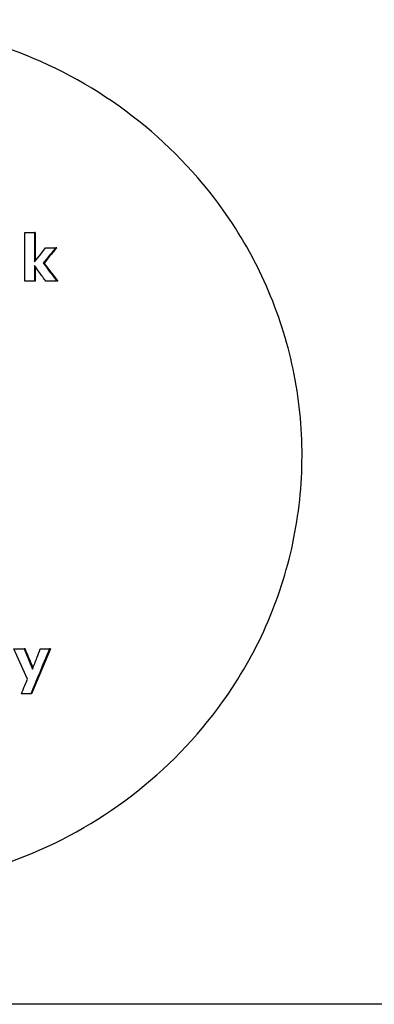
# Model space of a CAD drawing. Header units: millimetres. Extents: x -1137 to 2013, y -755 to 3954.
# Tile 14 of 53: x -715 to -702, y -527 to -493. Entities that reach past the tile are written whole.
import ezdxf

# ---------------------------------------------------------------- set-up
doc = ezdxf.new("R2010")
doc.units = ezdxf.units.MM

msp = doc.modelspace()

# ---------------------------------------------------------------- linework, layer by layer
at = {"color": 7, "linetype": 'Continuous', "lineweight": 25}
for p, q in [((-714.495, -502.461), (-714.495, -500.775)), ((-714.495, -500.775), (-714.161, -500.775)), ((-714.161, -500.775), (-714.161, -501.791)), ((-714.13, -500.775), (-714.161, -500.775)), ((-714.13, -500.775), (-714.13, -501.751)), ((-713.774, -501.301), (-713.42, -501.301)), ((-713.389, -501.301), (-713.42, -501.301)), ((-713.826, -501.829), (-713.857, -501.829)), ((-714.161, -501.913), (-714.161, -502.461)), ((-714.13, -501.956), (-714.13, -502.461)), ((-714.161, -502.461), (-714.495, -502.461)), ((-714.13, -502.461), (-714.161, -502.461)), ((-713.385, -502.461), (-713.763, -502.461)), ((-713.355, -502.461), (-713.385, -502.461)), ((-714.877, -515.173), (-714.518, -515.173)), ((-714.486, -515.173), (-714.518, -515.173)), ((-713.956, -515.173), (-713.636, -515.173)), ((-713.606, -515.173), (-713.636, -515.173)), ((-714.288, -516.728), (-714.61, -516.728)), ((-714.256, -516.728), (-714.288, -516.728)), ((-247.496, -527.463), (-1127.496, -527.463))]:
    msp.add_line(p, q, dxfattribs=at)
at = {"color": 7, "linetype": 'Continuous', "lineweight": 25, "flags": 128}
for points in [[(-714.161, -501.791), (-713.944, -501.517), (-713.774, -501.301)], [(-714.398, -516.216), (-714.666, -515.632), (-714.877, -515.173)], [(-714.518, -515.173), (-714.354, -515.563), (-714.226, -515.87)], [(-713.606, -515.173), (-713.97, -516.044), (-714.256, -516.728)]]:
    msp.add_lwpolyline(points, dxfattribs=at)
at = {"color": 7, "linetype": 'Continuous', "lineweight": 25}
for points, knots in [([(-731.541, -518.971), (-730.982, -519.48), (-729.866, -520.497), (-727.932, -521.691), (-725.859, -522.609), (-722.95, -523.419), (-719.143, -523.65), (-714.678, -522.653), (-710.673, -520.428), (-707.822, -517.504), (-706.059, -514.428), (-705.121, -511.532), (-704.801, -508.506), (-705.113, -505.479), (-706.044, -502.58), (-707.799, -499.501), (-710.641, -496.568), (-714.641, -494.333), (-719.104, -493.325), (-722.912, -493.545), (-725.823, -494.348), (-727.897, -495.261), (-729.834, -496.45), (-730.954, -497.464), (-731.513, -497.971)], [0, 0, 0, 0, 0.031296, 0.062594, 0.093891, 0.125189, 0.187633, 0.250073, 0.312501, 0.374924, 0.416626, 0.458307, 0.500003, 0.541694, 0.583371, 0.62508, 0.687501, 0.74993, 0.81237, 0.874814, 0.906112, 0.937408, 0.968704, 1, 1, 1, 1]), ([(-713.42, -501.301), (-713.501, -501.399), (-713.647, -501.575), (-713.793, -501.751), (-713.857, -501.829)], [0, 0, 0, 0, 0.55996, 1, 1, 1, 1]), ([(-713.389, -501.301), (-713.471, -501.399), (-713.617, -501.575), (-713.762, -501.751), (-713.826, -501.829)], [0, 0, 0, 0, 0.56, 1, 1, 1, 1]), ([(-713.857, -501.829), (-713.769, -501.947), (-713.612, -502.158), (-713.454, -502.368), (-713.385, -502.461)], [0, 0, 0, 0, 0.560027, 1, 1, 1, 1]), ([(-713.826, -501.829), (-713.738, -501.947), (-713.581, -502.158), (-713.424, -502.368), (-713.355, -502.461)], [0, 0, 0, 0, 0.560029, 1, 1, 1, 1]), ([(-713.763, -502.461), (-713.837, -502.359), (-713.97, -502.176), (-714.102, -501.993), (-714.161, -501.913)], [0, 0, 0, 0, 0.559967, 1, 1, 1, 1]), ([(-714.486, -515.173), (-714.432, -515.303), (-714.34, -515.522), (-714.248, -515.742), (-714.211, -515.831)], [0, 0, 0, 0, 0.593142, 1, 1, 1, 1]), ([(-713.636, -515.173), (-713.758, -515.463), (-713.975, -515.982), (-714.192, -516.5), (-714.288, -516.728)], [0, 0, 0, 0, 0.559989, 1, 1, 1, 1]), ([(-714.226, -515.87), (-714.175, -515.74), (-714.085, -515.507), (-713.996, -515.275), (-713.956, -515.173)], [0, 0, 0, 0, 0.560072, 1, 1, 1, 1]), ([(-714.61, -516.728), (-714.571, -516.632), (-714.5, -516.461), (-714.429, -516.291), (-714.398, -516.216)], [0, 0, 0, 0, 0.560011, 1, 1, 1, 1])]:
    msp.add_open_spline(points, degree=3, knots=knots, dxfattribs=at)

doc.saveas('drawing.dxf')
